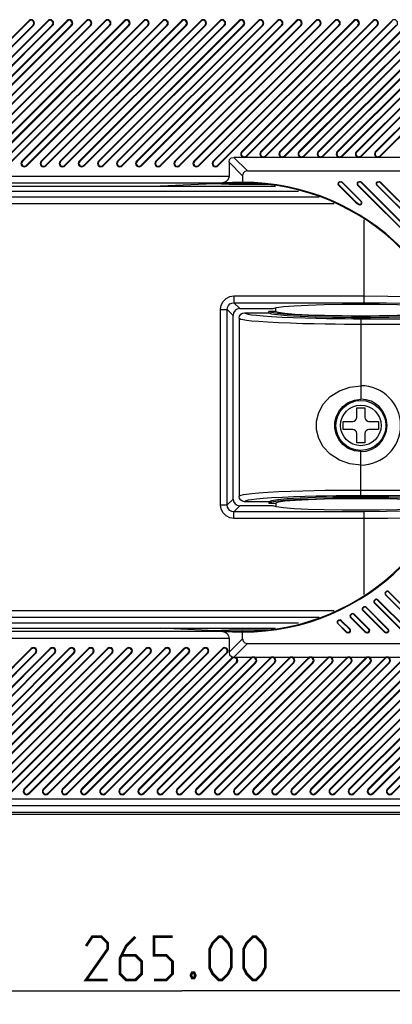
# Model space of a CAD drawing. Header units: millimetres. Extents: x 0 to 559, y 0 to 432.
# Tile 11 of 18: x 256 to 283, y 304 to 377. Entities that reach past the tile are written whole.
import ezdxf

# ---------------------------------------------------------------- set-up
doc = ezdxf.new("R2010")
doc.units = ezdxf.units.MM
doc.header["$LTSCALE"] = 30.734
doc.layers.get('0').update_dxf_attribs({"linetype": 'CONTINUOUS'})
doc.layers.add('02___PRT_ALL_AXES', color=7, linetype='CONTINUOUS')
doc.styles.get("Standard").update_dxf_attribs({"font": 'txt', "width": 0.8})
doc.dimstyles.new('DIMSTYLE_1', dxfattribs={"dimtxt": 3.2, "dimasz": 3, "dimexe": 0.18, "dimexo": 0.0625, "dimgap": 0.09, "dimtad": 1, "dimzin": 0, "dimdsep": 46, "dimtxsty": 'STANDARD', "dimblk": '_FILLED', "dimblk1": '_FILLED', "dimblk2": '_FILLED', "dimcen": 0.09, "dimadec": 0, "dimazin": 0, "dimtp": 0.01, "dimtm": 0.01, "dimtfac": 1, "dimtofl": 0, "dimtmove": 0, "dimatfit": 3, "dimldrblk": '_FILLED', "dimfxl": 1, "dimtolj": 1, "dimtzin": 0, "dimarcsym": 0})

# ---------------------------------------------------------------- blocks, each defined once
blk = doc.blocks.new('_FILLED')
at = {"color": 0, "linetype": 'BYBLOCK'}
blk.add_solid([(0, 0), (-1, 0.1), (-1, -0.1)], dxfattribs=at)
blk = doc.blocks.new('*D0')
at = {"color": 2, "linetype": 'CONTINUOUS'}
for p, q in [((135.039, 317.66), (135.039, 303.939)), ((400.037, 317.66), (400.037, 303.939)), ((135.039, 304.939), (267.538, 304.939)), ((400.037, 304.939), (267.538, 304.939))]:
    blk.add_line(p, q, dxfattribs=at)
at = {"color": 2, "linetype": 'CONTINUOUS', "xscale": 3, "yscale": 3, "zscale": 3}
for p, rotation in [((135.039, 304.939), 180.0000000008), ((400.037, 304.939), 8e-10)]:
    blk.add_blockref('_FILLED', p, dxfattribs=dict(at, rotation=rotation))

msp = doc.modelspace()

# ---------------------------------------------------------------- linework, layer by layer
at = {"color": 7, "linetype": 'CONTINUOUS'}
for p, q in [((245.813, 366.386), (256.213, 376.786)), ((256.244, 376.756), (245.844, 366.356)), ((246.136, 366.064), (256.536, 376.464)), ((246.167, 366.033), (256.567, 376.433)), ((247.227, 366.386), (257.627, 376.786)), ((257.658, 376.756), (247.258, 366.356)), ((247.55, 366.064), (257.95, 376.464)), ((247.581, 366.033), (257.981, 376.433)), ((248.641, 366.386), (259.041, 376.786)), ((259.072, 376.756), (248.672, 366.356)), ((248.964, 366.064), (259.364, 376.464)), ((248.995, 366.033), (259.395, 376.433)), ((250.056, 366.386), (260.456, 376.786)), ((260.487, 376.756), (250.087, 366.356)), ((250.378, 366.064), (260.778, 376.464)), ((250.409, 366.033), (260.809, 376.433)), ((251.47, 366.386), (261.87, 376.786)), ((261.901, 376.756), (251.501, 366.356)), ((251.792, 366.064), (262.192, 376.464)), ((251.823, 366.033), (262.223, 376.433)), ((252.884, 366.386), (263.284, 376.786)), ((263.315, 376.756), (252.915, 366.356)), ((253.207, 366.064), (263.607, 376.464)), ((253.238, 366.033), (263.638, 376.433)), ((254.298, 366.386), (264.698, 376.786)), ((264.729, 376.756), (254.329, 366.356)), ((254.621, 366.064), (265.021, 376.464)), ((254.652, 366.033), (265.052, 376.433)), ((255.712, 366.386), (266.112, 376.786)), ((266.143, 376.756), (255.743, 366.356)), ((256.035, 366.064), (266.435, 376.464)), ((256.066, 366.033), (266.466, 376.433)), ((256.213, 376.786), (256.244, 376.756)), ((256.536, 376.464), (256.567, 376.433)), ((257.127, 366.386), (267.527, 376.786)), ((267.558, 376.756), (257.158, 366.356)), ((257.449, 366.064), (267.849, 376.464)), ((257.48, 366.033), (267.88, 376.433)), ((257.627, 376.786), (257.658, 376.756)), ((257.95, 376.464), (257.981, 376.433)), ((258.541, 366.386), (268.941, 376.786)), ((268.972, 376.756), (258.572, 366.356)), ((258.864, 366.064), (269.264, 376.464)), ((258.894, 366.033), (269.294, 376.433)), ((259.041, 376.786), (259.072, 376.756)), ((259.364, 376.464), (259.395, 376.433)), ((259.955, 366.386), (270.355, 376.786)), ((270.386, 376.756), (259.986, 366.356)), ((260.278, 366.064), (270.678, 376.464)), ((260.309, 366.033), (270.709, 376.433)), ((260.456, 376.786), (260.487, 376.756)), ((260.778, 376.464), (260.809, 376.433)), ((261.369, 366.386), (271.769, 376.786)), ((271.8, 376.756), (261.4, 366.356)), ((261.692, 366.064), (272.092, 376.464)), ((261.723, 366.033), (272.123, 376.433)), ((261.87, 376.786), (261.901, 376.756)), ((262.192, 376.464), (262.223, 376.433)), ((262.784, 366.386), (273.184, 376.786)), ((273.214, 376.756), (262.814, 366.356)), ((263.106, 366.064), (273.506, 376.464)), ((263.137, 366.033), (273.537, 376.433)), ((263.284, 376.786), (263.315, 376.756)), ((263.607, 376.464), (263.638, 376.433)), ((264.198, 366.386), (274.598, 376.786)), ((274.629, 376.756), (264.229, 366.356)), ((264.52, 366.064), (274.92, 376.464)), ((264.551, 366.033), (274.951, 376.433)), ((264.698, 376.786), (264.729, 376.756)), ((265.021, 376.464), (265.052, 376.433)), ((265.612, 366.386), (276.012, 376.786)), ((276.043, 376.756), (265.643, 366.356)), ((265.935, 366.064), (276.335, 376.464)), ((265.966, 366.033), (276.366, 376.433)), ((266.112, 376.786), (266.143, 376.756)), ((266.435, 376.464), (266.466, 376.433)), ((267.026, 366.386), (277.426, 376.786)), ((277.457, 376.756), (267.057, 366.356)), ((267.349, 366.064), (277.749, 376.464)), ((267.38, 366.033), (277.78, 376.433)), ((267.527, 376.786), (267.558, 376.756)), ((267.849, 376.464), (267.88, 376.433)), ((268.44, 366.386), (278.84, 376.786)), ((278.871, 376.756), (268.471, 366.356)), ((268.763, 366.064), (279.163, 376.464)), ((268.794, 366.033), (279.194, 376.433)), ((268.941, 376.786), (268.972, 376.756)), ((269.264, 376.464), (269.294, 376.433)), ((269.855, 366.386), (280.255, 376.786)), ((280.286, 376.756), (269.886, 366.356)), ((270.177, 366.064), (280.577, 376.464)), ((270.208, 366.033), (280.608, 376.433)), ((270.355, 376.786), (270.386, 376.756)), ((270.678, 376.464), (270.709, 376.433)), ((271.769, 376.786), (271.8, 376.756)), ((271.969, 367.086), (281.669, 376.786)), ((281.7, 376.756), (272, 367.056)), ((272.092, 376.464), (272.123, 376.433)), ((272.291, 366.764), (281.991, 376.464)), ((272.322, 366.733), (282.022, 376.433)), ((273.184, 376.786), (273.214, 376.756)), ((273.383, 367.086), (283.083, 376.786)), ((283.114, 376.756), (273.414, 367.056)), ((273.506, 376.464), (273.537, 376.433)), ((273.706, 366.764), (283.406, 376.464)), ((273.737, 366.733), (283.437, 376.433)), ((274.598, 376.786), (274.629, 376.756)), ((274.797, 367.086), (284.497, 376.786)), ((284.528, 376.756), (274.828, 367.056)), ((274.92, 376.464), (274.951, 376.433)), ((275.12, 366.764), (284.82, 376.464)), ((275.151, 366.733), (284.851, 376.433)), ((276.012, 376.786), (276.043, 376.756)), ((276.211, 367.086), (285.911, 376.786)), ((285.942, 376.756), (276.242, 367.056)), ((276.335, 376.464), (276.366, 376.433)), ((276.534, 366.764), (286.234, 376.464)), ((276.565, 366.733), (286.265, 376.433)), ((277.426, 376.786), (277.457, 376.756)), ((277.626, 367.086), (287.326, 376.786)), ((287.357, 376.756), (277.657, 367.056)), ((277.749, 376.464), (277.78, 376.433)), ((277.948, 366.764), (287.648, 376.464)), ((277.979, 366.733), (287.679, 376.433)), ((278.84, 376.786), (278.871, 376.756)), ((279.04, 367.086), (288.74, 376.786)), ((288.771, 376.756), (279.071, 367.056)), ((279.163, 376.464), (279.194, 376.433)), ((279.363, 366.764), (289.063, 376.464)), ((279.393, 366.733), (289.093, 376.433)), ((280.255, 376.786), (280.286, 376.756)), ((280.454, 367.086), (290.154, 376.786)), ((290.185, 376.756), (280.485, 367.056)), ((280.577, 376.464), (280.608, 376.433)), ((280.777, 366.764), (290.477, 376.464)), ((280.808, 366.733), (290.508, 376.433)), ((281.669, 376.786), (281.7, 376.756)), ((281.868, 367.086), (291.568, 376.786)), ((291.599, 376.756), (281.899, 367.056)), ((281.991, 376.464), (282.022, 376.433)), ((282.191, 366.764), (291.891, 376.464)), ((282.222, 366.733), (291.922, 376.433)), ((283.083, 376.786), (283.114, 376.756)), ((272, 367.056), (271.969, 367.086)), ((273.414, 367.056), (273.383, 367.086)), ((274.828, 367.056), (274.797, 367.086)), ((276.242, 367.056), (276.211, 367.086)), ((277.657, 367.056), (277.626, 367.086)), ((279.071, 367.056), (279.04, 367.086)), ((280.485, 367.056), (280.454, 367.086)), ((281.899, 367.056), (281.868, 367.086)), ((255.743, 366.356), (255.712, 366.386)), ((256.066, 366.033), (256.035, 366.064)), ((257.158, 366.356), (257.127, 366.386)), ((257.48, 366.033), (257.449, 366.064)), ((258.572, 366.356), (258.541, 366.386)), ((258.894, 366.033), (258.864, 366.064)), ((259.986, 366.356), (259.955, 366.386)), ((260.309, 366.033), (260.278, 366.064)), ((261.4, 366.356), (261.369, 366.386)), ((261.723, 366.033), (261.692, 366.064)), ((262.814, 366.356), (262.784, 366.386)), ((263.137, 366.033), (263.106, 366.064)), ((264.229, 366.356), (264.198, 366.386)), ((264.551, 366.033), (264.52, 366.064)), ((265.643, 366.356), (265.612, 366.386)), ((265.966, 366.033), (265.935, 366.064)), ((267.057, 366.356), (267.026, 366.386)), ((267.38, 366.033), (267.349, 366.064)), ((268.471, 366.356), (268.44, 366.386)), ((268.794, 366.033), (268.763, 366.064)), ((269.886, 366.356), (269.855, 366.386)), ((270.208, 366.033), (270.177, 366.064)), ((271.038, 366.306), (271.038, 365.278)), ((272.038, 365.306), (271.038, 366.306)), ((371.288, 366.66), (271.391, 366.66)), ((272.391, 365.66), (271.391, 366.66)), ((272.322, 366.733), (272.291, 366.764)), ((273.737, 366.733), (273.706, 366.764)), ((275.151, 366.733), (275.12, 366.764)), ((276.565, 366.733), (276.534, 366.764)), ((277.979, 366.733), (277.948, 366.764)), ((279.393, 366.733), (279.363, 366.764)), ((280.808, 366.733), (280.777, 366.764)), ((282.222, 366.733), (282.191, 366.764)), ((272.391, 365.66), (371.288, 365.66)), ((145.038, 365.278), (271.038, 365.278)), ((145.038, 364.778), (270.551, 364.778)), ((271.038, 364.764), (265.928, 364.533)), ((271.038, 364.66), (269.883, 364.712)), ((270.742, 364.822), (270.551, 364.778)), ((272.038, 364.817), (270.551, 364.778)), ((271.038, 364.66), (271.038, 364.764)), ((272.043, 364.764), (271.038, 364.764)), ((273.9, 364.66), (271.038, 364.66)), ((279.131, 364.604), (279.149, 364.622)), ((280.188, 363.546), (279.131, 364.604)), ((279.149, 364.622), (280.207, 363.565)), ((279.237, 364.86), (279.237, 364.833)), ((279.237, 364.86), (279.307, 364.86)), ((279.307, 364.833), (279.237, 364.833)), ((279.307, 364.833), (279.307, 364.86)), ((279.395, 364.797), (279.413, 364.816)), ((280.809, 363.383), (279.395, 364.797)), ((280.828, 363.402), (279.413, 364.816)), ((280.545, 364.604), (280.564, 364.622)), ((313.645, 331.504), (280.545, 364.604)), ((280.564, 364.622), (313.664, 331.522)), ((280.651, 364.86), (280.651, 364.833)), ((280.651, 364.86), (280.722, 364.86)), ((280.722, 364.833), (280.651, 364.833)), ((280.722, 364.833), (280.722, 364.86)), ((280.809, 364.797), (280.828, 364.816)), ((313.909, 331.697), (280.809, 364.797)), ((313.928, 331.716), (280.828, 364.816)), ((281.959, 364.604), (281.978, 364.622)), ((315.059, 331.504), (281.959, 364.604)), ((281.978, 364.622), (315.078, 331.522)), ((282.065, 364.86), (282.065, 364.833)), ((282.065, 364.86), (282.136, 364.86)), ((282.136, 364.833), (282.065, 364.833)), ((282.136, 364.833), (282.136, 364.86)), ((282.223, 364.797), (282.242, 364.816)), ((315.323, 331.697), (282.223, 364.797)), ((315.342, 331.716), (282.242, 364.816)), ((151.773, 364.16), (276.173, 364.16)), ((151.786, 364.533), (274.477, 364.533)), ((277.708, 363.721), (145.038, 363.721)), ((278.811, 363.221), (145.038, 363.221)), ((280.207, 363.565), (280.188, 363.546)), ((280.651, 363.194), (280.636, 363.172)), ((280.828, 363.402), (280.809, 363.383)), ((281.038, 355.899), (281.038, 362.04)), ((271.398, 356.398), (271.398, 355.899)), ((271.398, 356.398), (281.038, 356.398)), ((271.398, 355.899), (281.038, 355.899)), ((271.837, 355.46), (271.398, 355.899)), ((270.399, 340.92), (270.399, 355.399)), ((270.399, 355.399), (270.899, 355.399)), ((270.899, 340.92), (270.899, 355.399)), ((271.338, 354.96), (270.899, 355.399)), ((271.837, 355.46), (274.003, 355.46)), ((272.189, 355.16), (273.989, 355.16)), ((273.989, 355.16), (273.989, 355.26)), ((274.49, 355.26), (273.989, 355.26)), ((273.989, 355.26), (274.165, 355.187)), ((274.003, 355.46), (274.302, 355.474)), ((274.49, 355.26), (274.49, 355.53)), ((271.338, 341.359), (271.338, 354.96)), ((271.789, 354.76), (271.789, 341.56)), ((280.788, 354.716), (287.275, 354.716)), ((280.788, 354.716), (280.788, 348.747)), ((280.788, 354.316), (287.404, 354.316)), ((280.488, 348.11), (281.088, 348.11)), ((280.488, 347.41), (280.488, 348.11)), ((281.088, 348.11), (281.088, 347.41)), ((279.488, 347.11), (280.188, 347.11)), ((279.488, 346.51), (279.488, 347.11)), ((281.388, 347.11), (282.088, 347.11)), ((282.088, 347.11), (282.088, 346.51)), ((280.188, 346.51), (279.488, 346.51)), ((282.088, 346.51), (281.388, 346.51)), ((280.488, 345.51), (280.488, 346.21)), ((281.088, 346.21), (281.088, 345.51)), ((281.088, 345.51), (280.488, 345.51)), ((280.788, 341.604), (280.788, 344.872)), ((287.404, 342.003), (280.788, 342.003)), ((271.338, 341.359), (270.899, 340.92)), ((287.275, 341.604), (280.788, 341.604)), ((270.399, 340.92), (270.899, 340.92)), ((271.837, 340.86), (271.398, 340.421)), ((274.003, 340.86), (271.837, 340.86)), ((273.989, 341.16), (272.189, 341.16)), ((273.989, 341.16), (273.989, 341.06)), ((274.165, 341.133), (273.989, 341.06)), ((273.989, 341.06), (274.49, 341.06)), ((274.302, 340.845), (274.003, 340.86)), ((274.622, 341.202), (274.165, 341.133)), ((274.49, 341.06), (274.49, 340.789)), ((281.038, 340.421), (271.398, 340.421)), ((271.398, 339.921), (271.398, 340.421)), ((281.038, 339.921), (271.398, 339.921)), ((281.038, 334.28), (281.038, 340.421)), ((282.611, 334.253), (282.63, 334.272)), ((285.361, 331.504), (282.611, 334.253)), ((282.625, 334.478), (282.641, 334.457)), ((282.63, 334.272), (285.379, 331.522)), ((282.681, 334.488), (282.665, 334.508)), ((282.844, 334.477), (282.863, 334.496)), ((285.625, 331.697), (282.844, 334.477)), ((285.643, 331.716), (282.863, 334.496)), ((280.961, 333.338), (280.974, 333.316)), ((281.018, 333.342), (281.004, 333.365)), ((281.169, 333.324), (281.188, 333.343)), ((282.796, 331.697), (281.169, 333.324)), ((282.815, 331.716), (281.188, 333.343)), ((281.793, 333.657), (281.812, 333.676)), ((283.946, 331.504), (281.793, 333.657)), ((281.812, 333.676), (283.965, 331.522)), ((281.814, 333.887), (281.829, 333.865)), ((281.871, 333.894), (281.856, 333.915)), ((282.028, 333.879), (282.047, 333.898)), ((284.21, 331.697), (282.028, 333.879)), ((284.229, 331.716), (282.047, 333.898)), ((145.038, 333.098), (278.811, 333.098)), ((145.038, 332.599), (277.708, 332.599)), ((280.027, 332.595), (280.045, 332.614)), ((281.118, 331.504), (280.027, 332.595)), ((280.045, 332.614), (281.137, 331.522)), ((280.063, 332.834), (280.075, 332.81)), ((280.121, 332.835), (280.109, 332.858)), ((280.266, 332.813), (280.285, 332.831)), ((281.382, 331.697), (280.266, 332.813)), ((281.401, 331.716), (280.285, 332.831)), ((280.932, 333.104), (280.951, 333.123)), ((282.532, 331.504), (280.932, 333.104)), ((280.951, 333.123), (282.551, 331.522)), ((276.173, 332.16), (151.773, 332.16)), ((279.075, 332.133), (279.093, 332.151)), ((279.704, 331.504), (279.075, 332.133)), ((279.093, 332.151), (279.722, 331.522)), ((279.119, 332.376), (279.13, 332.351)), ((279.179, 332.373), (279.168, 332.397)), ((279.317, 332.348), (279.336, 332.367)), ((279.968, 331.697), (279.317, 332.348)), ((279.987, 331.716), (279.336, 332.367)), ((270.551, 331.542), (145.038, 331.542)), ((151.786, 331.787), (274.477, 331.787)), ((271.038, 331.555), (265.928, 331.787)), ((271.038, 331.66), (269.883, 331.607)), ((270.551, 331.542), (272.038, 331.503)), ((273.9, 331.66), (271.038, 331.66)), ((271.038, 331.555), (271.038, 331.66)), ((271.038, 331.555), (272.043, 331.555)), ((272.038, 331.013), (272.038, 331.503)), ((279.722, 331.522), (279.704, 331.504)), ((279.88, 331.486), (279.81, 331.486)), ((279.81, 331.486), (279.81, 331.46)), ((279.88, 331.46), (279.81, 331.46)), ((279.88, 331.46), (279.88, 331.486)), ((279.987, 331.716), (279.968, 331.697)), ((281.137, 331.522), (281.118, 331.504)), ((281.295, 331.486), (281.224, 331.486)), ((281.224, 331.486), (281.224, 331.46)), ((281.295, 331.46), (281.224, 331.46)), ((281.295, 331.46), (281.295, 331.486)), ((281.401, 331.716), (281.382, 331.697)), ((282.551, 331.522), (282.532, 331.504)), ((282.709, 331.486), (282.638, 331.486)), ((282.638, 331.486), (282.638, 331.46)), ((282.709, 331.46), (282.638, 331.46)), ((282.709, 331.46), (282.709, 331.486)), ((282.815, 331.716), (282.796, 331.697)), ((271.038, 331.042), (145.038, 331.042)), ((270.69, 330.359), (270.69, 330.316)), ((271.038, 331.042), (271.038, 330.013)), ((272.038, 331.013), (271.038, 330.013)), ((272.391, 330.66), (371.288, 330.66)), ((245.982, 319.886), (256.382, 330.286)), ((256.413, 330.256), (246.013, 319.856)), ((246.305, 319.564), (256.705, 329.964)), ((246.336, 319.533), (256.736, 329.933)), ((247.396, 319.886), (257.796, 330.286)), ((257.827, 330.256), (247.427, 319.856)), ((247.719, 319.564), (258.119, 329.964)), ((247.75, 319.533), (258.15, 329.933)), ((248.81, 319.886), (259.21, 330.286)), ((259.241, 330.256), (248.841, 319.856)), ((249.133, 319.564), (259.533, 329.964)), ((249.164, 319.533), (259.564, 329.933)), ((250.225, 319.886), (260.625, 330.286)), ((260.656, 330.256), (250.256, 319.856)), ((250.547, 319.564), (260.947, 329.964)), ((250.578, 319.533), (260.978, 329.933)), ((251.639, 319.886), (262.039, 330.286)), ((262.07, 330.256), (251.67, 319.856)), ((251.962, 319.564), (262.362, 329.964)), ((251.992, 319.533), (262.392, 329.933)), ((253.053, 319.886), (263.453, 330.286)), ((263.484, 330.256), (253.084, 319.856)), ((253.376, 319.564), (263.776, 329.964)), ((253.407, 319.533), (263.807, 329.933)), ((254.467, 319.886), (264.867, 330.286)), ((264.898, 330.256), (254.498, 319.856)), ((254.79, 319.564), (265.19, 329.964)), ((254.821, 319.533), (265.221, 329.933)), ((255.882, 319.886), (266.282, 330.286)), ((266.312, 330.256), (255.912, 319.856)), ((256.204, 319.564), (266.604, 329.964)), ((256.235, 319.533), (266.635, 329.933)), ((256.382, 330.286), (256.413, 330.256)), ((256.705, 329.964), (256.736, 329.933)), ((257.296, 319.886), (267.696, 330.286)), ((267.727, 330.256), (257.327, 319.856)), ((257.618, 319.564), (268.018, 329.964)), ((257.649, 319.533), (268.049, 329.933)), ((257.796, 330.286), (257.827, 330.256)), ((258.119, 329.964), (258.15, 329.933)), ((258.71, 319.886), (269.11, 330.286)), ((269.141, 330.256), (258.741, 319.856)), ((259.033, 319.564), (269.433, 329.964)), ((259.064, 319.533), (269.464, 329.933)), ((259.21, 330.286), (259.241, 330.256)), ((259.533, 329.964), (259.564, 329.933)), ((260.124, 319.886), (270.539, 330.301)), ((270.57, 330.27), (260.155, 319.856)), ((260.447, 319.564), (270.847, 329.964)), ((260.478, 319.533), (270.878, 329.933)), ((260.625, 330.286), (260.656, 330.256)), ((260.947, 329.964), (260.978, 329.933)), ((261.538, 319.886), (271.253, 329.601)), ((262.039, 330.286), (262.07, 330.256)), ((262.362, 329.964), (262.392, 329.933)), ((263.453, 330.286), (263.484, 330.256)), ((263.776, 329.964), (263.807, 329.933)), ((264.867, 330.286), (264.898, 330.256)), ((265.19, 329.964), (265.221, 329.933)), ((266.282, 330.286), (266.312, 330.256)), ((266.604, 329.964), (266.635, 329.933)), ((267.696, 330.286), (267.727, 330.256)), ((268.018, 329.964), (268.049, 329.933)), ((269.11, 330.286), (269.141, 330.256)), ((269.433, 329.964), (269.464, 329.933)), ((270.539, 330.301), (270.57, 330.27)), ((270.847, 329.964), (270.878, 329.933)), ((271.253, 329.601), (271.284, 329.57)), ((271.415, 329.66), (371.288, 329.66)), ((271.284, 329.57), (261.569, 319.856)), ((261.861, 319.564), (271.561, 329.264)), ((261.892, 319.533), (271.592, 329.233)), ((262.953, 319.886), (272.653, 329.586)), ((272.684, 329.556), (262.984, 319.856)), ((263.275, 319.564), (272.975, 329.264)), ((263.306, 319.533), (273.006, 329.233)), ((264.367, 319.886), (274.067, 329.586)), ((274.098, 329.556), (264.398, 319.856)), ((264.689, 319.564), (274.389, 329.264)), ((264.72, 319.533), (274.42, 329.233)), ((265.781, 319.886), (275.481, 329.586)), ((275.512, 329.556), (265.812, 319.856)), ((266.104, 319.564), (275.804, 329.264)), ((266.135, 319.533), (275.835, 329.233)), ((267.195, 319.886), (276.895, 329.586)), ((276.926, 329.556), (267.226, 319.856)), ((267.518, 319.564), (277.218, 329.264)), ((267.549, 319.533), (277.249, 329.233)), ((268.609, 319.886), (278.309, 329.586)), ((278.34, 329.556), (268.64, 319.856)), ((268.932, 319.564), (278.632, 329.264)), ((268.963, 319.533), (278.663, 329.233)), ((270.024, 319.886), (279.724, 329.586)), ((279.755, 329.556), (270.055, 319.856)), ((270.346, 319.564), (280.046, 329.264)), ((270.377, 319.533), (280.077, 329.233)), ((271.438, 319.886), (281.138, 329.586)), ((281.169, 329.556), (271.469, 319.856)), ((271.561, 329.264), (271.592, 329.233)), ((271.76, 319.564), (281.46, 329.264)), ((271.791, 319.533), (281.491, 329.233)), ((272.653, 329.586), (272.684, 329.556)), ((272.852, 319.886), (282.552, 329.586)), ((282.583, 329.556), (272.883, 319.856)), ((272.975, 329.264), (273.006, 329.233)), ((273.175, 319.564), (282.875, 329.264)), ((273.206, 319.533), (282.906, 329.233)), ((274.067, 329.586), (274.098, 329.556)), ((274.266, 319.886), (283.966, 329.586)), ((283.997, 329.556), (274.297, 319.856)), ((274.389, 329.264), (274.42, 329.233)), ((274.589, 319.564), (284.289, 329.264)), ((274.62, 319.533), (284.32, 329.233)), ((275.481, 329.586), (275.512, 329.556)), ((275.681, 319.886), (285.381, 329.586)), ((285.411, 329.556), (275.711, 319.856)), ((275.804, 329.264), (275.835, 329.233)), ((276.003, 319.564), (285.703, 329.264)), ((276.034, 319.533), (285.734, 329.233)), ((276.895, 329.586), (276.926, 329.556)), ((277.095, 319.886), (286.795, 329.586)), ((286.826, 329.556), (277.126, 319.856)), ((277.218, 329.264), (277.249, 329.233)), ((277.417, 319.564), (287.117, 329.264)), ((277.448, 319.533), (287.148, 329.233)), ((278.309, 329.586), (278.34, 329.556)), ((278.509, 319.886), (288.209, 329.586)), ((288.24, 329.556), (278.54, 319.856)), ((278.632, 329.264), (278.663, 329.233)), ((278.832, 319.564), (288.532, 329.264)), ((278.862, 319.533), (288.562, 329.233)), ((279.724, 329.586), (279.755, 329.556)), ((279.923, 319.886), (289.623, 329.586)), ((289.654, 329.556), (279.954, 319.856)), ((280.046, 329.264), (280.077, 329.233)), ((280.246, 319.564), (289.946, 329.264)), ((280.277, 319.533), (289.977, 329.233)), ((281.138, 329.586), (281.169, 329.556)), ((281.337, 319.886), (291.037, 329.586)), ((291.068, 329.556), (281.368, 319.856)), ((281.46, 329.264), (281.491, 329.233)), ((281.66, 319.564), (291.36, 329.264)), ((281.691, 319.533), (291.391, 329.233)), ((282.552, 329.586), (282.583, 329.556)), ((282.752, 319.886), (292.452, 329.586)), ((292.483, 329.556), (282.783, 319.856)), ((282.875, 329.264), (282.906, 329.233)), ((283.074, 319.564), (292.774, 329.264)), ((283.105, 319.533), (292.805, 329.233)), ((255.912, 319.856), (255.882, 319.886)), ((256.235, 319.533), (256.204, 319.564)), ((257.327, 319.856), (257.296, 319.886)), ((257.649, 319.533), (257.618, 319.564)), ((258.741, 319.856), (258.71, 319.886)), ((259.064, 319.533), (259.033, 319.564)), ((260.155, 319.856), (260.124, 319.886)), ((260.478, 319.533), (260.447, 319.564)), ((261.569, 319.856), (261.538, 319.886)), ((261.892, 319.533), (261.861, 319.564)), ((262.984, 319.856), (262.953, 319.886)), ((263.306, 319.533), (263.275, 319.564)), ((264.398, 319.856), (264.367, 319.886)), ((264.72, 319.533), (264.689, 319.564)), ((265.812, 319.856), (265.781, 319.886)), ((266.135, 319.533), (266.104, 319.564)), ((267.226, 319.856), (267.195, 319.886)), ((267.549, 319.533), (267.518, 319.564)), ((268.64, 319.856), (268.609, 319.886)), ((268.963, 319.533), (268.932, 319.564)), ((270.055, 319.856), (270.024, 319.886)), ((270.377, 319.533), (270.346, 319.564)), ((271.469, 319.856), (271.438, 319.886)), ((271.791, 319.533), (271.76, 319.564)), ((272.883, 319.856), (272.852, 319.886)), ((273.206, 319.533), (273.175, 319.564)), ((274.297, 319.856), (274.266, 319.886)), ((274.62, 319.533), (274.589, 319.564)), ((275.711, 319.856), (275.681, 319.886)), ((276.034, 319.533), (276.003, 319.564)), ((277.126, 319.856), (277.095, 319.886)), ((277.448, 319.533), (277.417, 319.564)), ((278.54, 319.856), (278.509, 319.886)), ((278.862, 319.533), (278.832, 319.564)), ((279.954, 319.856), (279.923, 319.886)), ((280.277, 319.533), (280.246, 319.564)), ((281.368, 319.856), (281.337, 319.886)), ((281.691, 319.533), (281.66, 319.564)), ((282.783, 319.856), (282.752, 319.886)), ((283.105, 319.533), (283.074, 319.564)), ((145.038, 319.15), (390.038, 319.15)), ((135.539, 318.16), (358.918, 318.16)), ((135.539, 318.033), (383.039, 318.033)), ((145.038, 318.651), (390.038, 318.651))]:
    msp.add_line(p, q, dxfattribs=at)
for points in [[(271.038, 366.306), (271.08, 366.494), (271.204, 366.618), (271.391, 366.66)], [(272.391, 365.66), (272.204, 365.618), (272.08, 365.494), (272.038, 365.306)], [(271.038, 365.278), (271.002, 365.092), (270.898, 364.931), (270.742, 364.822)], [(272.038, 365.306), (272.038, 364.782), (272.043, 364.764)], [(270.399, 355.399), (270.448, 355.709), (270.59, 355.987), (270.811, 356.207), (271.088, 356.349), (271.398, 356.398)], [(270.899, 355.399), (270.923, 355.554), (270.993, 355.693), (271.104, 355.804), (271.243, 355.874), (271.398, 355.899)], [(281.038, 356.398), (282.774, 356.39), (284.445, 356.365), (285.989, 356.325), (286.403, 356.308)], [(281.038, 355.899), (282.677, 355.89), (284.258, 355.865), (285.718, 355.825), (286.704, 355.783)], [(271.837, 355.46), (271.646, 355.422), (271.484, 355.314), (271.376, 355.152), (271.338, 354.96)], [(271.789, 354.76), (271.819, 354.913), (271.907, 355.043), (272.036, 355.13), (272.189, 355.16)], [(272.189, 355.16), (272.218, 355.129), (272.301, 355.094), (272.455, 355.055), (272.701, 355.013), (273.058, 354.969), (273.548, 354.923), (274.186, 354.878), (274.96, 354.835), (275.808, 354.799), (276.658, 354.771), (277.477, 354.751), (278.249, 354.736), (278.967, 354.726), (279.628, 354.72), (280.234, 354.717), (280.788, 354.716)], [(273.989, 355.16), (274.165, 355.087), (274.622, 355.017), (275.34, 354.954), (276.293, 354.9), (277.431, 354.858), (278.719, 354.828), (280.085, 354.813), (281.49, 354.813), (282.857, 354.828), (284.144, 354.858), (285.282, 354.9), (286.235, 354.954), (286.953, 355.017), (287.128, 355.044)], [(274.165, 355.187), (274.622, 355.117), (275.34, 355.054), (276.293, 355), (277.431, 354.958), (278.719, 354.928), (280.085, 354.913), (281.49, 354.913), (282.857, 354.928), (284.144, 354.958), (285.282, 355), (286.235, 355.054), (286.953, 355.117), (287.075, 355.136)], [(274.302, 355.474), (274.542, 355.546), (275.071, 355.614), (275.863, 355.674), (276.881, 355.724), (278.079, 355.762), (279.402, 355.785), (280.788, 355.792), (282.174, 355.785), (283.496, 355.762), (284.694, 355.724), (285.713, 355.674), (286.505, 355.614), (286.824, 355.573)], [(274.49, 355.26), (274.676, 355.187), (275.16, 355.119), (275.917, 355.058), (276.912, 355.007), (278.094, 354.969), (279.408, 354.945), (280.788, 354.937), (282.168, 354.945), (283.481, 354.969), (284.664, 355.007), (285.658, 355.058), (286.416, 355.119), (286.9, 355.187), (287.019, 355.234)], [(271.789, 354.76), (271.821, 354.728), (271.909, 354.693), (272.072, 354.655), (272.331, 354.613), (272.706, 354.569), (273.22, 354.523), (273.89, 354.478), (274.7, 354.435), (275.586, 354.399), (276.474, 354.371), (277.329, 354.351), (278.136, 354.336), (278.886, 354.326), (279.576, 354.32), (280.209, 354.317), (280.788, 354.316)], [(280.788, 343.872), (279.972, 343.964), (279.197, 344.237), (278.525, 344.675), (278.008, 345.233), (277.674, 345.852), (277.514, 346.489), (277.514, 347.13), (277.674, 347.767), (278.008, 348.386), (278.525, 348.944), (279.198, 349.382), (279.973, 349.656), (280.788, 349.747)], [(280.788, 344.872), (280.308, 344.933), (279.854, 345.114), (279.461, 345.404), (279.16, 345.772), (278.965, 346.179), (278.871, 346.599), (278.871, 347.02), (278.965, 347.44), (279.159, 347.847), (279.461, 348.216), (279.854, 348.505), (280.308, 348.686), (280.788, 348.747)], [(280.788, 342.003), (280.205, 342.002), (279.573, 341.999), (278.886, 341.993), (278.142, 341.983), (277.341, 341.969), (276.492, 341.948), (275.606, 341.921), (274.719, 341.885), (273.906, 341.843), (273.231, 341.797), (272.712, 341.751), (272.333, 341.707), (272.072, 341.665), (271.908, 341.626), (271.821, 341.591), (271.789, 341.56)], [(271.338, 341.359), (271.376, 341.168), (271.484, 341.006), (271.646, 340.898), (271.837, 340.86)], [(272.189, 341.16), (272.036, 341.19), (271.907, 341.276), (271.819, 341.407), (271.789, 341.56)], [(280.788, 341.604), (280.23, 341.603), (279.625, 341.6), (278.967, 341.593), (278.254, 341.584), (277.488, 341.569), (276.674, 341.549), (275.827, 341.521), (274.978, 341.485), (274.201, 341.443), (273.557, 341.397), (273.063, 341.351), (272.703, 341.307), (272.455, 341.264), (272.3, 341.226), (272.218, 341.191), (272.189, 341.16)], [(287.128, 341.276), (286.953, 341.302), (286.235, 341.365), (285.282, 341.419), (284.144, 341.462), (282.857, 341.491), (281.49, 341.506), (280.085, 341.506), (278.719, 341.491), (277.431, 341.462), (276.293, 341.419), (275.34, 341.365), (274.622, 341.302), (274.165, 341.233), (273.989, 341.16)], [(287.019, 341.086), (286.9, 341.132), (286.416, 341.2), (285.658, 341.261), (284.664, 341.312), (283.481, 341.35), (282.168, 341.374), (280.788, 341.382), (279.408, 341.374), (278.094, 341.35), (276.912, 341.312), (275.917, 341.261), (275.16, 341.2), (274.676, 341.132), (274.49, 341.06)], [(287.075, 341.184), (286.953, 341.202), (286.235, 341.265), (285.282, 341.319), (284.144, 341.362), (282.857, 341.391), (281.49, 341.406), (280.085, 341.406), (278.719, 341.391), (277.431, 341.362), (276.293, 341.319), (275.34, 341.265), (274.622, 341.202)], [(271.398, 339.921), (271.089, 339.97), (270.811, 340.112), (270.59, 340.333), (270.449, 340.61), (270.399, 340.92)], [(271.398, 340.421), (271.243, 340.445), (271.104, 340.515), (270.994, 340.626), (270.923, 340.765), (270.899, 340.92)], [(286.824, 340.746), (286.505, 340.705), (285.713, 340.645), (284.694, 340.595), (283.496, 340.558), (282.174, 340.535), (280.788, 340.527), (279.402, 340.535), (278.079, 340.558), (276.881, 340.595), (275.863, 340.645), (275.071, 340.705), (274.542, 340.773), (274.302, 340.845)], [(286.704, 340.536), (285.718, 340.494), (284.258, 340.454), (282.677, 340.429), (281.038, 340.421)], [(286.403, 340.011), (285.989, 339.995), (284.445, 339.955), (282.774, 339.93), (281.038, 339.921)], [(270.551, 331.542), (270.742, 331.498), (270.898, 331.389)], [(270.898, 331.389), (271.002, 331.228), (271.038, 331.042)], [(272.043, 331.555), (272.038, 331.538), (272.038, 331.52)], [(272.391, 330.66), (271.725, 329.994), (271.395, 329.66)], [(272.038, 331.013), (272.08, 330.826), (272.203, 330.702), (272.391, 330.66)], [(271.038, 330.013), (271.079, 329.827), (271.207, 329.7), (271.395, 329.659)], [(271.253, 329.601), (271.294, 329.633), (271.343, 329.653), (271.395, 329.659)], [(271.395, 329.659), (271.398, 329.645), (271.401, 329.63), (271.404, 329.616)], [(271.415, 329.66), (271.555, 329.617), (271.646, 329.505), (271.661, 329.362), (271.592, 329.233)]]:
    msp.add_lwpolyline(points, dxfattribs=at)
at = {"color": 2, "linetype": 'CONTINUOUS', "const_width": 0.2}
for points in [[(262.052, 305.739), (260.452, 305.739), (262.052, 308.025), (262.052, 308.482), (261.595, 308.939), (260.909, 308.939), (260.452, 308.254)], [(264.109, 308.939), (263.423, 308.254), (262.966, 307.339), (262.966, 306.197), (263.423, 305.739), (264.109, 305.739), (264.566, 306.197), (264.566, 307.111), (264.109, 307.568), (263.119, 307.568)], [(265.481, 305.739), (266.395, 305.739), (266.852, 306.197), (266.852, 307.111), (266.395, 307.568), (265.481, 307.568), (265.481, 308.939), (266.852, 308.939)], [(269.595, 306.654), (269.595, 308.025), (269.823, 308.482), (270.281, 308.939), (270.509, 308.939), (270.966, 308.482), (271.195, 308.025), (271.195, 306.654), (270.966, 306.197), (270.509, 305.739), (270.281, 305.739), (269.823, 306.197), (269.595, 306.654)], [(272.109, 306.654), (272.109, 308.025), (272.338, 308.482), (272.795, 308.939), (273.023, 308.939), (273.481, 308.482), (273.709, 308.025), (273.709, 306.654), (273.481, 306.197), (273.023, 305.739), (272.795, 305.739), (272.338, 306.197), (272.109, 306.654)], [(268.452, 306.273), (268.528, 306.12), (268.528, 306.044), (268.452, 305.892), (268.3, 305.892), (268.223, 306.044), (268.223, 306.12), (268.3, 306.273), (268.452, 306.273)]]:
    msp.add_lwpolyline(points, dxfattribs=at)
at = {"color": 7, "linetype": 'CONTINUOUS'}
msp.add_circle((280.788, 346.81), 1.85, dxfattribs=at)
for centre, radius, start, end in [((256.39, 376.61), 0.25, 315, 135), ((256.39, 376.61), 0.206, 315, 135), ((257.804, 376.61), 0.25, 315, 135), ((257.804, 376.61), 0.206, 315, 135), ((259.218, 376.61), 0.25, 315, 135), ((259.218, 376.61), 0.206, 315, 135), ((260.632, 376.61), 0.25, 315, 135), ((260.632, 376.61), 0.206, 315, 135), ((262.047, 376.61), 0.25, 315, 135), ((262.047, 376.61), 0.206, 315, 135), ((263.461, 376.61), 0.25, 315, 135), ((263.461, 376.61), 0.206, 315, 135), ((264.875, 376.61), 0.25, 315, 135), ((264.875, 376.61), 0.206, 315, 135), ((266.289, 376.61), 0.25, 315, 135), ((266.289, 376.61), 0.206, 315, 135), ((267.703, 376.61), 0.25, 315, 135), ((267.703, 376.61), 0.206, 315, 135), ((269.118, 376.61), 0.25, 315, 135), ((269.118, 376.61), 0.206, 315, 135), ((270.532, 376.61), 0.25, 315, 135), ((270.532, 376.61), 0.206, 315, 135), ((271.946, 376.61), 0.25, 315, 135), ((271.946, 376.61), 0.206, 315, 135), ((273.36, 376.61), 0.25, 315, 135), ((273.36, 376.61), 0.206, 315, 135), ((274.775, 376.61), 0.25, 315, 135), ((274.775, 376.61), 0.206, 315, 135), ((276.189, 376.61), 0.25, 315, 135), ((276.189, 376.61), 0.206, 315, 135), ((277.603, 376.61), 0.25, 315, 135), ((277.603, 376.61), 0.206, 315, 135), ((279.017, 376.61), 0.25, 315, 135), ((279.017, 376.61), 0.206, 315, 135), ((280.431, 376.61), 0.25, 315, 135), ((280.431, 376.61), 0.206, 315, 135), ((281.846, 376.61), 0.25, 315, 135), ((281.846, 376.61), 0.206, 315, 135), ((283.26, 376.61), 0.25, 315, 135), ((272.146, 366.91), 0.25, 135, 315), ((272.146, 366.91), 0.206, 135, 315), ((273.56, 366.91), 0.25, 135, 315), ((273.56, 366.91), 0.206, 135, 315), ((274.974, 366.91), 0.25, 135, 315), ((274.974, 366.91), 0.206, 135, 315), ((276.388, 366.91), 0.25, 135, 315), ((276.388, 366.91), 0.206, 135, 315), ((277.802, 366.91), 0.25, 135, 315), ((277.802, 366.91), 0.206, 135, 315), ((279.217, 366.91), 0.25, 135, 315), ((279.217, 366.91), 0.206, 135, 315), ((280.631, 366.91), 0.25, 135, 315), ((280.631, 366.91), 0.206, 135, 315), ((282.045, 366.91), 0.25, 135, 315), ((282.045, 366.91), 0.206, 135, 315), ((255.889, 366.21), 0.25, 135, 315), ((255.889, 366.21), 0.206, 135, 315), ((257.303, 366.21), 0.25, 135, 315), ((257.303, 366.21), 0.206, 135, 315), ((258.718, 366.21), 0.25, 135, 315), ((258.718, 366.21), 0.206, 135, 315), ((260.132, 366.21), 0.25, 135, 315), ((260.132, 366.21), 0.206, 135, 315), ((261.546, 366.21), 0.25, 135, 315), ((261.546, 366.21), 0.206, 135, 315), ((262.96, 366.21), 0.25, 135, 315), ((262.96, 366.21), 0.206, 135, 315), ((264.375, 366.21), 0.25, 135, 315), ((264.375, 366.21), 0.206, 135, 315), ((265.789, 366.21), 0.25, 135, 315), ((265.789, 366.21), 0.206, 135, 315), ((267.203, 366.21), 0.25, 135, 315), ((267.203, 366.21), 0.206, 135, 315), ((268.617, 366.21), 0.25, 135, 315), ((268.617, 366.21), 0.206, 135, 315), ((270.031, 366.21), 0.25, 135, 315), ((270.031, 366.21), 0.206, 135, 315), ((272.038, 348.16), 16.657, 270, 90), ((272.038, 348.16), 16.605, 270.01776, 89.98224), ((279.237, 364.71), 0.15, 90, 225), ((279.237, 364.71), 0.124, 90, 225), ((279.307, 364.71), 0.15, 45, 90), ((279.307, 364.71), 0.124, 45, 90), ((280.651, 364.71), 0.15, 90, 225), ((280.651, 364.71), 0.124, 90, 225), ((280.722, 364.71), 0.15, 45, 90), ((280.722, 364.71), 0.124, 45, 90), ((282.065, 364.71), 0.15, 90, 225), ((282.065, 364.71), 0.124, 90, 225), ((282.136, 364.71), 0.15, 45, 90), ((282.136, 364.71), 0.124, 45, 90), ((282.486, 365.844), 3.25, 225, 235.30451), ((282.486, 365.844), 3.224, 225, 235.30451), ((280.721, 363.296), 0.15, 235.30451, 45), ((280.721, 363.296), 0.124, 235.30451, 45), ((280.788, 346.81), 2.937, 270, 90), ((280.788, 346.81), 1.938, 270, 90), ((280.188, 347.41), 0.3, 270, 360), ((281.388, 347.41), 0.3, 180, 270), ((280.188, 346.21), 0.3, 0, 90), ((281.388, 346.21), 0.3, 90, 180), ((282.717, 334.359), 0.15, 127.73408, 225), ((282.717, 334.359), 0.124, 127.73408, 225), ((272.038, 348.16), 17.3, 307.73408, 307.89955), ((272.038, 348.16), 17.326, 307.73408, 307.89955), ((282.757, 334.39), 0.15, 45, 127.89955), ((282.757, 334.39), 0.124, 45, 127.89955), ((281.038, 333.21), 0.15, 121.04925, 225), ((281.038, 333.21), 0.124, 121.04925, 225), ((272.038, 348.16), 17.3, 301.04925, 301.21835), ((272.038, 348.16), 17.326, 301.04925, 301.21835), ((281.082, 333.236), 0.15, 45, 121.21835), ((281.082, 333.236), 0.124, 45, 121.21835), ((281.899, 333.763), 0.15, 124.40992, 225), ((281.899, 333.763), 0.124, 124.40992, 225), ((272.038, 348.16), 17.3, 304.40992, 304.57689), ((272.038, 348.16), 17.326, 304.40992, 304.57689), ((281.941, 333.792), 0.15, 45, 124.57689), ((281.941, 333.792), 0.124, 45, 124.57689), ((280.133, 332.701), 0.15, 117.63881, 225), ((280.133, 332.701), 0.124, 117.63881, 225), ((272.038, 348.16), 17.3, 297.63881, 297.81074), ((272.038, 348.16), 17.326, 297.63881, 297.81074), ((280.179, 332.725), 0.15, 45, 117.81074), ((280.179, 332.725), 0.124, 45, 117.81074), ((279.181, 332.239), 0.15, 114.16359, 225), ((279.181, 332.239), 0.124, 114.16359, 225), ((272.038, 348.16), 17.3, 294.16359, 294.33915), ((272.038, 348.16), 17.326, 294.16359, 294.33915), ((279.23, 332.261), 0.15, 45, 114.33915), ((279.23, 332.261), 0.124, 45, 114.33915), ((279.81, 331.61), 0.15, 225, 270), ((279.81, 331.61), 0.124, 225, 270), ((279.88, 331.61), 0.15, 270, 45), ((279.88, 331.61), 0.124, 270, 45), ((281.224, 331.61), 0.15, 225, 270), ((281.224, 331.61), 0.124, 225, 270), ((281.295, 331.61), 0.15, 270, 45), ((281.295, 331.61), 0.124, 270, 45), ((282.638, 331.61), 0.15, 225, 270), ((282.638, 331.61), 0.124, 225, 270), ((282.709, 331.61), 0.15, 270, 45), ((282.709, 331.61), 0.124, 270, 45), ((256.559, 330.11), 0.25, 315, 135), ((257.973, 330.11), 0.25, 315, 135), ((259.387, 330.11), 0.25, 315, 135), ((260.801, 330.11), 0.25, 315, 135), ((262.216, 330.11), 0.25, 315, 135), ((263.63, 330.11), 0.25, 315, 135), ((265.044, 330.11), 0.25, 315, 135), ((266.458, 330.11), 0.25, 315, 135), ((267.873, 330.11), 0.25, 315, 135), ((269.287, 330.11), 0.25, 315, 135), ((270.68, 330.16), 0.2, 87.19771, 135), ((270.701, 330.11), 0.25, 315, 92.5064), ((256.559, 330.11), 0.206, 315, 135), ((257.973, 330.11), 0.206, 315, 135), ((259.387, 330.11), 0.206, 315, 135), ((260.801, 330.11), 0.206, 315, 135), ((262.216, 330.11), 0.206, 315, 135), ((263.63, 330.11), 0.206, 315, 135), ((265.044, 330.11), 0.206, 315, 135), ((266.458, 330.11), 0.206, 315, 135), ((267.873, 330.11), 0.206, 315, 135), ((269.287, 330.11), 0.206, 315, 135), ((270.68, 330.16), 0.156, 86.464, 135), ((270.701, 330.11), 0.206, 315, 93.07759), ((271.394, 329.46), 0.156, 86.464, 135), ((271.415, 329.41), 0.206, 315, 93.07759), ((272.829, 329.41), 0.25, 315, 135), ((272.829, 329.41), 0.206, 315, 135), ((274.244, 329.41), 0.25, 315, 135), ((274.244, 329.41), 0.206, 315, 135), ((275.658, 329.41), 0.25, 315, 135), ((275.658, 329.41), 0.206, 315, 135), ((277.072, 329.41), 0.25, 315, 135), ((277.072, 329.41), 0.206, 315, 135), ((278.486, 329.41), 0.25, 315, 135), ((278.486, 329.41), 0.206, 315, 135), ((279.9, 329.41), 0.25, 315, 135), ((279.9, 329.41), 0.206, 315, 135), ((281.315, 329.41), 0.25, 315, 135), ((281.315, 329.41), 0.206, 315, 135), ((282.729, 329.41), 0.25, 315, 135), ((282.729, 329.41), 0.206, 315, 135), ((256.058, 319.71), 0.25, 135, 315), ((256.058, 319.71), 0.206, 135, 315), ((257.473, 319.71), 0.25, 135, 315), ((257.473, 319.71), 0.206, 135, 315), ((258.887, 319.71), 0.25, 135, 315), ((258.887, 319.71), 0.206, 135, 315), ((260.301, 319.71), 0.25, 135, 315), ((260.301, 319.71), 0.206, 135, 315), ((261.715, 319.71), 0.25, 135, 315), ((261.715, 319.71), 0.206, 135, 315), ((263.129, 319.71), 0.25, 135, 315), ((263.129, 319.71), 0.206, 135, 315), ((264.544, 319.71), 0.25, 135, 315), ((264.544, 319.71), 0.206, 135, 315), ((265.958, 319.71), 0.25, 135, 315), ((265.958, 319.71), 0.206, 135, 315), ((267.372, 319.71), 0.25, 135, 315), ((267.372, 319.71), 0.206, 135, 315), ((268.786, 319.71), 0.25, 135, 315), ((268.786, 319.71), 0.206, 135, 315), ((270.2, 319.71), 0.25, 135, 315), ((270.2, 319.71), 0.206, 135, 315), ((271.615, 319.71), 0.25, 135, 315), ((271.615, 319.71), 0.206, 135, 315), ((273.029, 319.71), 0.25, 135, 315), ((273.029, 319.71), 0.206, 135, 315), ((274.443, 319.71), 0.25, 135, 315), ((274.443, 319.71), 0.206, 135, 315), ((275.857, 319.71), 0.25, 135, 315), ((275.857, 319.71), 0.206, 135, 315), ((277.272, 319.71), 0.25, 135, 315), ((277.272, 319.71), 0.206, 135, 315), ((278.686, 319.71), 0.25, 135, 315), ((278.686, 319.71), 0.206, 135, 315), ((280.1, 319.71), 0.25, 135, 315), ((280.1, 319.71), 0.206, 135, 315), ((281.514, 319.71), 0.25, 135, 315), ((281.514, 319.71), 0.206, 135, 315), ((282.928, 319.71), 0.25, 135, 315), ((282.928, 319.71), 0.206, 135, 315)]:
    msp.add_arc(centre, radius, start, end, dxfattribs=at)
at = {"layer": '02___PRT_ALL_AXES', "color": 7, "linetype": 'CONTINUOUS'}
msp.add_circle((280.788, 346.81), 1.5, dxfattribs=at)

# ---------------------------------------------------------------- dimensions: what is measured, and where the dimension line sits
at = {"color": 2, "linetype": 'CONTINUOUS'}
dim = msp.add_linear_dim(base=(400.037, 304.939), p1=(135.039, 317.66), p2=(400.037, 317.66), dimstyle='DIMSTYLE_1', dxfattribs=at)
dim.commit()
dim.dimension.update_dxf_attribs({"geometry": '*D0', "text_midpoint": (260.452, 305.739), "dimtype": 160})

doc.saveas('drawing.dxf')
